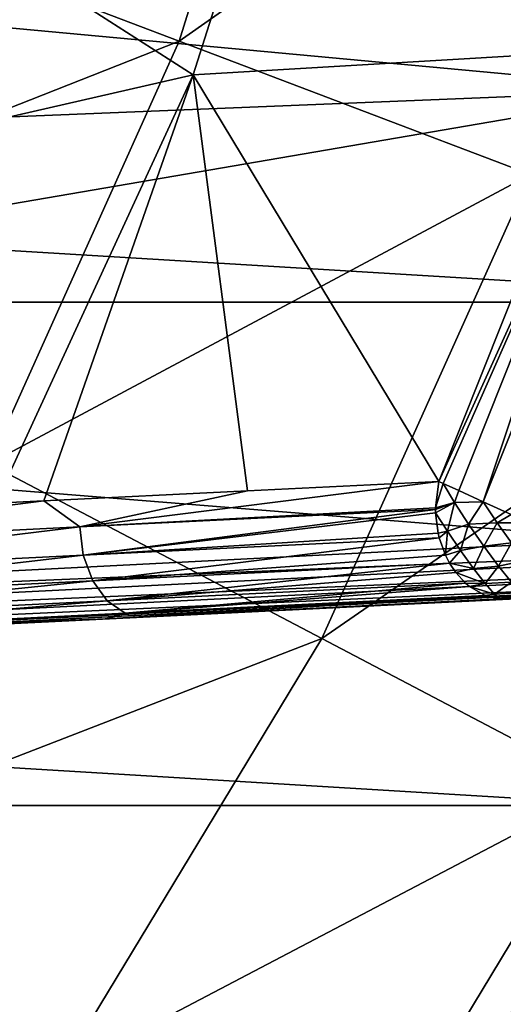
# Model space of a CAD drawing. Header units: metres. Extents: x -28 to 111, y -27 to 27.
# Tile 18 of 55: x 19.51 to 22.26, y -13.22 to -7.62. Entities that reach past the tile are written whole.
import ezdxf

# ---------------------------------------------------------------- set-up
doc = ezdxf.new("R2010")
doc.units = ezdxf.units.M
doc.layers.add('solid_13061041_XXX', color=7, linetype='CONTINUOUS')

msp = doc.modelspace()

# ---------------------------------------------------------------- linework, layer by layer
at = {"layer": 'solid_13061041_XXX'}
for points in [[(20.413588, -7.741853, 16.989332), (21.197927, -5.22482, 16.989332), (18.142097, -6.88039, 19.371038)], [(23.274763, -5.736714, 14.343763), (21.197927, -5.22482, 16.989332), (20.413588, -7.741853, 16.989332)], [(23.576212, -5.243698, 14.530247), (22.869886, -7.792655, 14.518577), (21.312656, -5.357293, 17.114973)], [(21.312656, -5.357293, 17.114973), (20.493303, -7.934381, 17.114973), (18.356707, -6.566864, 19.463989)], [(22.869886, -7.792655, 14.518577), (20.493303, -7.934381, 17.114973), (21.312656, -5.357293, 17.114973)], [(23.249798, -8.019179, 34.283031), (23.249947, -5.39162, 34.956486), (12.999999, -7.067966, 34.520863)], [(22.41358, -8.500349, 14.343763), (23.274763, -5.736714, 14.343763), (20.413588, -7.741853, 16.989332)], [(25.243366, -6.22675, -99.699997), (24.307802, -9.226561, -99.699997), (-25.243359, -6.226788, -99.699997)], [(24.307802, -9.226561, -99.699997), (-24.307781, -9.226614, -99.699997), (-25.243359, -6.226788, -99.699997)], [(20.493303, -7.934381, 17.114973), (17.486099, -8.62141, 19.463989), (18.356707, -6.566864, 19.463989)], [(20.413588, -7.741853, 16.989332), (18.142097, -6.88039, 19.371038), (17.180481, -9.017012, 19.371038)], [(23.249798, -8.019179, 34.283031), (12.999999, -7.067966, 34.520863), (13.000012, -8.434515, 34.09388)], [(19.331573, -10.145992, 16.989332), (20.413588, -7.741853, 16.989332), (17.180481, -9.017012, 19.371038)], [(22.41358, -8.500349, 14.343763), (20.413588, -7.741853, 16.989332), (19.331573, -10.145992, 16.989332)], [(22.869886, -7.792655, 14.518577), (21.892702, -10.247223, 14.503702), (20.493303, -7.934381, 17.114973)], [(22.988251, -7.831825, 14.401199), (21.892702, -10.247223, 14.503702), (22.869886, -7.792655, 14.518577)], [(21.916075, -10.258112, 14.472054), (21.892702, -10.247223, 14.503702), (22.988251, -7.831825, 14.401199)], [(22.005579, -10.299049, 14.386508), (21.916075, -10.258112, 14.472054), (22.988251, -7.831825, 14.401199)], [(22.144428, -10.362866, 14.318847), (22.005579, -10.299049, 14.386508), (22.988251, -7.831825, 14.401199)], [(22.144428, -10.362866, 14.318847), (22.988251, -7.831825, 14.401199), (23.137133, -7.881556, 14.332772)], [(22.302803, -10.436041, 14.306072), (22.144428, -10.362866, 14.318847), (23.137133, -7.881556, 14.332772)], [(20.493303, -7.934381, 17.114973), (19.369534, -10.37136, 17.119461), (17.486099, -8.62141, 19.463989)], [(19.643152, -10.358134, 16.86694), (19.369534, -10.37136, 17.119461), (20.493303, -7.934381, 17.114973)], [(20.802382, -10.300385, 15.718462), (19.643152, -10.358134, 16.86694), (20.493303, -7.934381, 17.114973)], [(21.892702, -10.247223, 14.503702), (20.802382, -10.300385, 15.718462), (20.493303, -7.934381, 17.114973)], [(23.249798, -8.019179, 34.283031), (13.000012, -8.434515, 34.09388), (13.000014, -9.775315, 33.592384)], [(22.957048, -10.578289, 33.342453), (23.249798, -8.019179, 34.283031), (13.000014, -9.775315, 33.592384)], [(21.225555, -11.140031, 14.343763), (22.41358, -8.500349, 14.343763), (19.331573, -10.145992, 16.989332)], [(24.115471, -9.145791, 11.469518), (22.41358, -8.500349, 14.343763), (21.225555, -11.140031, 14.343763)], [(22.837238, -11.985908, 11.469518), (24.115471, -9.145791, 11.469518), (21.225555, -11.140031, 14.343763)], [(24.307802, -9.226561, -99.699997), (23.017492, -12.091115, -99.699997), (-24.307781, -9.226614, -99.699997)], [(23.017492, -12.091115, -99.699997), (-23.017454, -12.091188, -99.699997), (-24.307781, -9.226614, -99.699997)], [(22.957048, -10.578289, 33.342453), (13.000014, -9.775315, 33.592384), (12.999976, -11.086223, 33.017982)], [(21.225555, -11.140031, 14.343763), (19.331573, -10.145992, 16.989332), (17.967659, -12.40218, 16.989332)], [(19.849016, -10.506067, 16.630699), (20.802382, -10.300385, 15.718462), (21.892702, -10.247223, 14.503702)], [(21.873249, -10.396709, 14.481165), (19.849016, -10.506067, 16.630699), (21.892702, -10.247223, 14.503702)], [(21.916075, -10.258112, 14.472054), (21.873249, -10.396709, 14.481165), (21.892702, -10.247223, 14.503702)], [(19.849016, -10.506067, 16.630699), (19.643152, -10.358134, 16.86694), (20.802382, -10.300385, 15.718462)], [(21.981371, -10.366031, 14.388085), (21.873249, -10.396709, 14.481165), (21.916075, -10.258112, 14.472054)], [(21.981371, -10.366031, 14.388085), (21.916075, -10.258112, 14.472054), (22.005579, -10.299049, 14.386508)], [(21.981371, -10.366031, 14.388085), (22.005579, -10.299049, 14.386508), (22.144428, -10.362866, 14.318847)], [(17.609556, -10.616417, 18.55485), (19.369534, -10.37136, 17.119461), (19.643152, -10.358134, 16.86694)], [(19.849016, -10.506067, 16.630699), (17.609556, -10.616417, 18.55485), (19.643152, -10.358134, 16.86694)], [(21.873249, -10.396709, 14.481165), (21.873198, -10.406617, 14.480746), (19.849016, -10.506067, 16.630699)], [(19.86854, -10.666768, 16.642843), (19.849016, -10.506067, 16.630699), (21.873198, -10.406617, 14.480746)], [(21.873566, -10.426106, 14.480258), (19.86854, -10.666768, 16.642843), (21.873198, -10.406617, 14.480746)], [(21.981371, -10.366031, 14.388085), (21.873198, -10.406617, 14.480746), (21.873249, -10.396709, 14.481165)], [(21.981371, -10.366031, 14.388085), (21.873566, -10.426106, 14.480258), (21.873198, -10.406617, 14.480746)], [(21.94104, -10.530387, 14.431083), (21.873566, -10.426106, 14.480258), (21.981371, -10.366031, 14.388085)], [(21.94104, -10.530387, 14.431083), (21.981371, -10.366031, 14.388085), (22.061249, -10.490026, 14.348267)], [(22.061249, -10.490026, 14.348267), (21.981371, -10.366031, 14.388085), (22.144428, -10.362866, 14.318847)], [(22.061249, -10.490026, 14.348267), (22.144428, -10.362866, 14.318847), (22.224236, -10.481746, 14.308556)], [(22.224236, -10.481746, 14.308556), (22.144428, -10.362866, 14.318847), (22.302803, -10.436041, 14.306072)], [(21.873566, -10.426106, 14.480258), (21.888014, -10.541962, 14.487547), (19.86854, -10.666768, 16.642843)], [(21.94104, -10.530387, 14.431083), (21.888014, -10.541962, 14.487547), (21.873566, -10.426106, 14.480258)], [(22.224236, -10.481746, 14.308556), (22.302803, -10.436041, 14.306072), (22.403597, -10.482813, 14.330543)], [(26.675045, -10.516383, 33.373386), (22.957048, -10.578289, 33.342453), (12.999976, -11.086223, 33.017982)], [(26.675045, -10.516383, 33.373386), (12.999976, -11.086223, 33.017982), (13.00851, -11.203799, 32.940689)], [(26.682878, -10.615, 33.264637), (26.675045, -10.516383, 33.373386), (13.00851, -11.203799, 32.940689)], [(17.627735, -10.777184, 18.568148), (17.609556, -10.616417, 18.55485), (19.849016, -10.506067, 16.630699)], [(19.86854, -10.666768, 16.642843), (17.627735, -10.777184, 18.568148), (19.849016, -10.506067, 16.630699)], [(21.94104, -10.530387, 14.431083), (21.894255, -10.56795, 14.491714), (21.888014, -10.541962, 14.487547)], [(21.94104, -10.530387, 14.431083), (21.92943, -10.666677, 14.517411), (21.894255, -10.56795, 14.491714)], [(22.014648, -10.639468, 14.425456), (21.92943, -10.666677, 14.517411), (21.94104, -10.530387, 14.431083)], [(22.014648, -10.639468, 14.425456), (21.94104, -10.530387, 14.431083), (22.061249, -10.490026, 14.348267)], [(22.014648, -10.639468, 14.425456), (22.061249, -10.490026, 14.348267), (22.147757, -10.615638, 14.357165)], [(22.147757, -10.615638, 14.357165), (22.061249, -10.490026, 14.348267), (22.224236, -10.481746, 14.308556)], [(22.147757, -10.615638, 14.357165), (22.224236, -10.481746, 14.308556), (22.30554, -10.596077, 14.339238)], [(22.30554, -10.596077, 14.339238), (22.224236, -10.481746, 14.308556), (22.403597, -10.482813, 14.330543)], [(21.888014, -10.541962, 14.487547), (21.894255, -10.56795, 14.491714), (19.86854, -10.666768, 16.642843)], [(19.92244, -10.81187, 16.691769), (19.86854, -10.666768, 16.642843), (21.894255, -10.56795, 14.491714)], [(21.92943, -10.666677, 14.517411), (19.92244, -10.81187, 16.691769), (21.894255, -10.56795, 14.491714)], [(26.682878, -10.615, 33.264637), (13.00851, -11.203799, 32.940689), (13.016813, -11.295161, 32.833477)], [(26.6896, -10.677714, 33.131844), (26.682878, -10.615, 33.264637), (13.016813, -11.295161, 32.833477)], [(22.014648, -10.639468, 14.425456), (21.953077, -10.712397, 14.535573), (21.92943, -10.666677, 14.517411)], [(22.088686, -10.742192, 14.461719), (21.953077, -10.712397, 14.535573), (22.014648, -10.639468, 14.425456)], [(22.088686, -10.742192, 14.461719), (22.014648, -10.639468, 14.425456), (22.147757, -10.615638, 14.357165)], [(22.088686, -10.742192, 14.461719), (22.147757, -10.615638, 14.357165), (22.231926, -10.729841, 14.413857)], [(22.231926, -10.729841, 14.413857), (22.147757, -10.615638, 14.357165), (22.30554, -10.596077, 14.339238)], [(22.231926, -10.729841, 14.413857), (22.30554, -10.596077, 14.339238), (22.381638, -10.696346, 14.408365)], [(26.6896, -10.677714, 33.131844), (13.016813, -11.295161, 32.833477), (13.024216, -11.352903, 32.704941)], [(26.6896, -10.677714, 33.131844), (13.024216, -11.352903, 32.704941), (13.030113, -11.372429, 32.565742)], [(26.6896, -10.677714, 33.131844), (13.030113, -11.372429, 32.565742), (25.699692, -10.748131, 32.959103)], [(17.676218, -10.922553, 18.621727), (17.627735, -10.777184, 18.568148), (19.86854, -10.666768, 16.642843)], [(19.92244, -10.81187, 16.691769), (17.676218, -10.922553, 18.621727), (19.86854, -10.666768, 16.642843)], [(21.92943, -10.666677, 14.517411), (21.953077, -10.712397, 14.535573), (19.92244, -10.81187, 16.691769)], [(22.305031, -10.820796, 14.512466), (22.231926, -10.729841, 14.413857), (22.381638, -10.696346, 14.408365)], [(25.699692, -10.748131, 32.959103), (13.030113, -11.372429, 32.565742), (25.168056, -10.774327, 22.376709)], [(20.005035, -10.926076, 16.772318), (19.92244, -10.81187, 16.691769), (21.953077, -10.712397, 14.535573)], [(21.988844, -10.766053, 14.563607), (20.005035, -10.926076, 16.772318), (21.953077, -10.712397, 14.535573)], [(22.088686, -10.742192, 14.461719), (21.988844, -10.766053, 14.563607), (21.953077, -10.712397, 14.535573)], [(22.155489, -10.827929, 14.536118), (21.988844, -10.766053, 14.563607), (22.088686, -10.742192, 14.461719)], [(22.155489, -10.827929, 14.536118), (22.088686, -10.742192, 14.461719), (22.231926, -10.729841, 14.413857)], [(22.155489, -10.827929, 14.536118), (22.231926, -10.729841, 14.413857), (22.305031, -10.820796, 14.512466)], [(13.030113, -11.372429, 32.565742), (24.518309, -10.806344, 21.384243), (25.168056, -10.774327, 22.376709)], [(13.030113, -11.372429, 32.565742), (23.944078, -10.83464, 20.351864), (24.518309, -10.806344, 21.384243)], [(21.988844, -10.766053, 14.563607), (22.042795, -10.825065, 14.606772), (20.005035, -10.926076, 16.772318)], [(22.155489, -10.827929, 14.536118), (22.042795, -10.825065, 14.606772), (21.988844, -10.766053, 14.563607)], [(13.030113, -11.372429, 32.565742), (23.44805, -10.859081, 19.285728), (23.944078, -10.83464, 20.351864)], [(13.030113, -11.372429, 32.565742), (23.032339, -10.879566, 18.192102), (23.44805, -10.859081, 19.285728)], [(17.749897, -11.037199, 18.709936), (17.676218, -10.922553, 18.621727), (19.92244, -10.81187, 16.691769)], [(20.005035, -10.926076, 16.772318), (17.749897, -11.037199, 18.709936), (19.92244, -10.81187, 16.691769)], [(20.10762, -10.99735, 16.875999), (20.005035, -10.926076, 16.772318), (22.042795, -10.825065, 14.606772)], [(22.065998, -10.844667, 14.625639), (20.10762, -10.99735, 16.875999), (22.042795, -10.825065, 14.606772)], [(22.065998, -10.844667, 14.625639), (22.155931, -10.896222, 14.699569), (20.10762, -10.99735, 16.875999)], [(22.155489, -10.827929, 14.536118), (22.065998, -10.844667, 14.625639), (22.042795, -10.825065, 14.606772)], [(22.208147, -10.887804, 14.640954), (22.065998, -10.844667, 14.625639), (22.155489, -10.827929, 14.536118)], [(22.208147, -10.887804, 14.640954), (22.155931, -10.896222, 14.699569), (22.065998, -10.844667, 14.625639)], [(22.208147, -10.887804, 14.640954), (22.155489, -10.827929, 14.536118), (22.305031, -10.820796, 14.512466)], [(22.208147, -10.887804, 14.640954), (22.305031, -10.820796, 14.512466), (22.359491, -10.879073, 14.64277)], [(13.030113, -11.372429, 32.565742), (22.698448, -10.896018, 17.076847), (23.032339, -10.879566, 18.192102)], [(13.030113, -11.372429, 32.565742), (22.447281, -10.908395, 15.945704), (22.698448, -10.896018, 17.076847)], [(13.030113, -11.372429, 32.565742), (22.279228, -10.916676, 14.804393), (22.447281, -10.908395, 15.945704)], [(13.030113, -11.372429, 32.565742), (20.000605, -11.028955, 17.198469), (22.279228, -10.916676, 14.804393)], [(22.155931, -10.896222, 14.699569), (20.000605, -11.028955, 17.198469), (20.10762, -10.99735, 16.875999)], [(22.164509, -10.899394, 14.706662), (20.000605, -11.028955, 17.198469), (22.155931, -10.896222, 14.699569)], [(22.164509, -10.899394, 14.706662), (22.23856, -10.915806, 14.768991), (20.000605, -11.028955, 17.198469)], [(22.23856, -10.915806, 14.768991), (22.279228, -10.916676, 14.804393), (20.000605, -11.028955, 17.198469)], [(22.208147, -10.887804, 14.640954), (22.23856, -10.915806, 14.768991), (22.155931, -10.896222, 14.699569)], [(22.164509, -10.899394, 14.706662), (22.155931, -10.896222, 14.699569), (22.23856, -10.915806, 14.768991)], [(22.208147, -10.887804, 14.640954), (22.359491, -10.879073, 14.64277), (22.23856, -10.915806, 14.768991)], [(22.359491, -10.879073, 14.64277), (22.389662, -10.898631, 14.791257), (22.23856, -10.915806, 14.768991)], [(22.23856, -10.915806, 14.768991), (22.389662, -10.898631, 14.791257), (22.279228, -10.916676, 14.804393)], [(17.841005, -11.109037, 18.823479), (17.749897, -11.037199, 18.709936), (20.005035, -10.926076, 16.772318)], [(20.10762, -10.99735, 16.875999), (17.841005, -11.109037, 18.823479), (20.005035, -10.926076, 16.772318)], [(13.030113, -11.372429, 32.565742), (17.459692, -11.15416, 19.312515), (20.000605, -11.028955, 17.198469)], [(17.841005, -11.109037, 18.823479), (20.000605, -11.028955, 17.198469), (17.459692, -11.15416, 19.312515)], [(20.10762, -10.99735, 16.875999), (20.000605, -11.028955, 17.198469), (17.841005, -11.109037, 18.823479)], [(19.728014, -13.617266, 14.343763), (21.225555, -11.140031, 14.343763), (17.967659, -12.40218, 16.989332)], [(22.837238, -11.985908, 11.469518), (21.225555, -11.140031, 14.343763), (19.728014, -13.617266, 14.343763)], [(23.581383, -11.843016, -99.648888), (22.047043, -14.500568, -99.648888), (23.017492, -12.091115, -99.699997)], [(22.047043, -14.500568, -6.551111), (23.581383, -11.843016, -6.551111), (23.021917, -12.082654, -6.5)], [(23.904978, -12.00553, -6.701159), (23.581383, -11.843016, -6.551111), (22.047043, -14.500568, -6.551111)], [(22.349583, -14.699552, -99.49884), (22.047043, -14.500568, -99.648888), (23.581383, -11.843016, -99.648888)], [(21.225986, -14.651241, 11.469518), (22.837238, -11.985908, 11.469518), (19.728014, -13.617266, 14.343763)], [(24.1383, -12.668726, 8.42368), (22.837238, -11.985908, 11.469518), (21.225986, -14.651241, 11.469518)], [(23.904978, -12.00553, -6.701159), (22.047043, -14.500568, -6.551111), (22.349583, -14.699552, -6.701159)], [(23.017492, -12.091115, -99.699997), (21.391411, -14.778573, -99.699997), (-23.017454, -12.091188, -99.699997)], [(21.391411, -14.778573, -99.699997), (-21.391346, -14.778665, -99.699997), (-23.017454, -12.091188, -99.699997)], [(22.047043, -14.500568, -99.648888), (21.391411, -14.778573, -99.699997), (23.017492, -12.091115, -99.699997)], [(22.047043, -14.500568, -6.551111), (23.021917, -12.082654, -6.5), (21.397491, -14.769808, -6.5)], [(23.276724, -14.067372, -6.5), (21.397491, -14.769808, -6.5), (23.021917, -12.082654, -6.5)], [(19.728014, -13.617266, 14.343763), (17.967659, -12.40218, 16.989332), (16.341738, -14.477516, 16.989332)], [(22.435244, -15.485928, 8.42368), (24.1383, -12.668726, 8.42368), (21.225986, -14.651241, 11.469518)]]:
    msp.add_3dface(points, dxfattribs=at)

doc.saveas('drawing.dxf')
